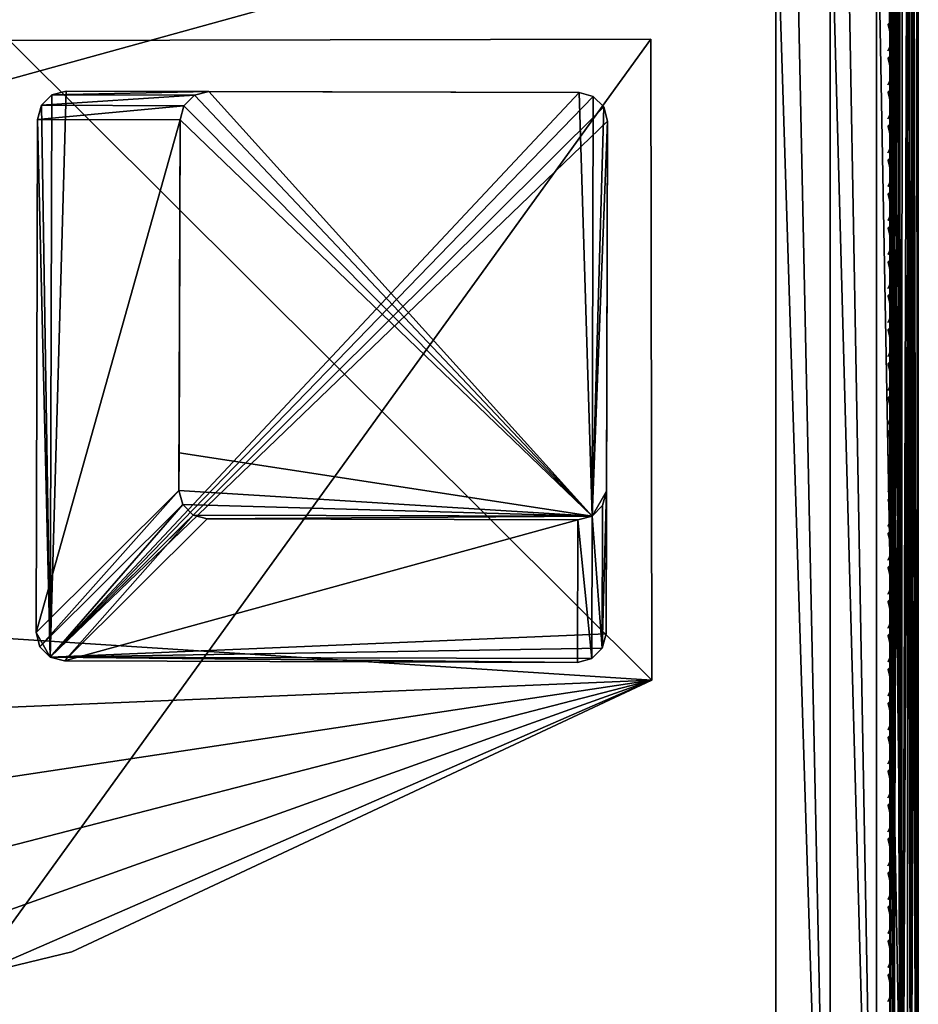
# Model space of a CAD drawing. Header units: inches. Extents: x 0 to 23, y -70 to 0.
# Tile 91 of 107: x 19.8 to 23, y -7.8 to -4.3. Entities that reach past the tile are written whole.
import ezdxf

# ---------------------------------------------------------------- set-up
doc = ezdxf.new("R2010")
doc.units = ezdxf.units.IN
doc.header["$MEASUREMENT"] = 0
for name, color, linetype in [('A-FURN-3-ST-BK', 151, 'Continuous'), ('A-FURN-3-ST-LG', 252, 'Continuous'), ('A-FURN-3-ST-LGHW', 32, 'Continuous'), ('A-FURN-3-ST-SEAM', 250, 'Continuous'), ('A-FURN-3-STITCH', 15, 'Continuous')]:
    doc.layers.add(name, color=color, linetype=linetype)

msp = doc.modelspace()

# ---------------------------------------------------------------- meshes
at = {"layer": 'A-FURN-3-ST-BK'}
mesh = msp.add_polyface(dxfattribs=at)
corners = [(0.5, -0.5, 4.9526), (22.5, -9.5, 4.9526), (0.5, -9.5, 4.9526), (0.3087, -0.5, 4.9906), (0.3087, -9.5, 4.9906), (0.1464, -0.5, 5.099), (0.5, -9.8493, 18.0409), (0.3087, -9.8144, 18.0256), (0.5, -9.9325, 17.7943), (0.3087, -9.9246, 17.66), (0.5, -9.9831, 17.5389), (0.3087, -9.9619, 17.2792), (0.5, -10, 17.2792), (0.1464, -9.7145, 17.9835), (0.1464, -9.8183, 17.639), (0.5, -3.3061, 32.8452), (0.3087, -3.289, 32.8112), (0.5, -3.5007, 32.7164), (0.3087, -3.4761, 32.6873), (0.5, -3.6601, 32.5461), (0.3087, -3.6295, 32.5235), (0.5, -3.7757, 32.3434), (0.3087, -3.7407, 32.3285), (0.1464, -3.5423, 32.4592), (0.1464, -3.4062, 32.6045), (0.1464, -3.6409, 32.2862), (0.1464, -9.8536, 5.4526), (0.3087, -9.9619, 5.4526), (0.5, -10, 5.4526), (0.1857, -9.8874, 5.4185), (0.1509, -9.807, 5.2684), (0.3131, -9.883, 5.1911), (0.3475, -9.9626, 5.3396), (0.5, -9.9619, 5.2612), (0.5, -9.8536, 5.099), (0.3131, -9.7615, 5.0695), (0.5, -9.6913, 4.9906), (0.3475, -9.613, 4.99), (0.1857, -9.5341, 5.0652), (0.1509, -9.6841, 5.1456), (22.5, -3.7757, 32.3434), (22.5, -3.6601, 32.5461), (22.5, -3.5007, 32.7164), (22.5, -9.6913, 4.9906), (22.5, -9.8536, 5.099), (22.5, -9.9619, 5.2612), (22.5, -10, 17.2792), (22.5, -9.9325, 17.7943)]
mesh.append_faces([[corners[k] for k in face] for face in [(0, 1, 2), (0, 2, 3), (3, 2, 4), (3, 4, 5), (6, 7, 8), (8, 7, 9), (8, 9, 10), (10, 9, 11), (10, 11, 12), (7, 13, 9), (9, 14, 11), (15, 16, 17), (17, 16, 18), (17, 18, 19), (19, 18, 20), (19, 20, 21), (21, 20, 22), (22, 20, 23), (23, 20, 18, 24), (25, 7, 22), (22, 7, 6), (22, 6, 21), (11, 26, 27), (11, 27, 12), (12, 27, 28), (29, 30, 31, 32), (32, 31, 33), (33, 31, 34), (34, 31, 35), (34, 35, 36), (36, 35, 37), (36, 37, 2), (2, 37, 4), (4, 37, 38), (33, 28, 32), (32, 28, 27), (32, 27, 29), (31, 30, 39, 35), (35, 39, 38, 37), (21, 40, 19), (19, 41, 17), (17, 42, 15), (6, 40, 21), (2, 1, 36), (36, 43, 34), (34, 44, 33), (33, 45, 28), (28, 46, 12), (12, 46, 10), (47, 6, 8), (47, 8, 10)]])
mesh = msp.add_polyface(dxfattribs=at)
corners = [(22.5, -3.7757, 32.3434), (22.6913, -3.7407, 32.3285), (22.5, -3.6601, 32.5461), (22.6913, -3.6295, 32.5235), (22.5, -3.5007, 32.7164), (22.6913, -3.4761, 32.6873), (22.5, -3.3061, 32.8452), (22.6913, -3.289, 32.8112), (22.8536, -3.6409, 32.2862), (22.5, -9.8493, 18.0409), (22.6913, -9.814, 18.0266), (22.8536, -9.714, 17.9849), (22.6913, -9.9246, 17.6601), (22.5, -9.9325, 17.7943), (22.5, -9.9831, 17.5389), (22.6913, -9.9619, 17.2792), (22.8536, -9.8536, 17.2792), (22.5, -10, 17.2792), (22.5, -10, 5.4526), (22.6913, -9.9619, 5.4526), (22.6913, -0.5, 4.9906), (22.8536, -9.5, 5.099), (22.6913, -9.5, 4.9906), (22.5, -0.5, 4.9526), (22.5, -9.5, 4.9526), (22.5, -9.6913, 4.9906), (22.6525, -9.613, 4.99), (22.8143, -9.5341, 5.0652), (22.8143, -9.8874, 5.4185), (22.6525, -9.9626, 5.3396), (22.5, -9.9619, 5.2612), (22.6869, -9.883, 5.1911), (22.5, -9.8536, 5.099), (22.6869, -9.7615, 5.0695), (22.8491, -9.6841, 5.1456), (22.8491, -9.807, 5.2684), (0.5, -0.5, 4.9526), (0.5, -3.6601, 32.5461), (0.5, -3.5007, 32.7164), (0.5, -3.3061, 32.8452), (0.5, -9.8493, 18.0409), (0.5, -9.6913, 4.9906), (0.5, -9.8536, 5.099), (0.5, -9.9619, 5.2612), (0.5, -10, 5.4526), (0.5, -9.9831, 17.5389)]
mesh.append_faces([[corners[k] for k in face] for face in [(0, 1, 2), (2, 1, 3), (2, 3, 4), (4, 3, 5), (4, 5, 6), (6, 5, 7), (1, 8, 3), (9, 10, 0), (0, 10, 1), (1, 10, 11), (12, 11, 10), (12, 10, 13), (13, 10, 9), (13, 14, 12), (12, 14, 15), (12, 15, 16), (14, 17, 15), (17, 18, 15), (15, 18, 19), (15, 19, 16), (20, 21, 22), (20, 22, 23), (23, 22, 24), (25, 24, 26), (26, 24, 22), (26, 22, 27), (28, 19, 29), (29, 19, 18), (29, 18, 30), (29, 30, 31), (31, 30, 32), (31, 32, 33), (33, 32, 25), (33, 25, 26), (33, 26, 27, 34), (33, 34, 35, 31), (31, 35, 28, 29), (23, 24, 36), (37, 0, 2), (38, 2, 4), (39, 4, 6), (9, 0, 40), (41, 24, 25), (42, 25, 32), (43, 32, 30), (44, 30, 18), (18, 17, 44), (45, 17, 14), (45, 14, 13), (9, 40, 13)]])
mesh = msp.add_polyface(dxfattribs=at)
corners = [(22.8536, -3.4062, 32.6045), (22.8536, -3.2401, 32.7145), (22.6913, -3.289, 32.8112), (22.6913, -3.4761, 32.6873), (22.6913, -3.6295, 32.5235), (22.8536, -3.6409, 32.2862), (22.8536, -3.5423, 32.4592), (22.9619, -3.4916, 32.2228), (22.9619, -3.4117, 32.3629), (22.9619, -3.3015, 32.4806), (23, -3.3155, 32.148), (23, -3.2067, 32.3082), (22.6913, -3.7407, 32.3285), (22.8536, -9.714, 17.9849), (22.9619, -9.5644, 17.9221), (23, -9.388, 17.8479), (23, -9.4499, 17.6637), (22.9619, -9.6592, 17.6076), (23, -9.4874, 17.4731), (22.9619, -9.6913, 17.2792), (23, -9.5, 17.2792), (22.8536, -9.8183, 17.6391), (22.6913, -9.9246, 17.6601), (22.8536, -9.8536, 17.2792), (22.6913, -9.9619, 5.4526), (22.8536, -9.8536, 5.4526), (22.9619, -9.6913, 5.4526), (23, -9.5, 5.4526), (23, -0.5, 5.4526), (22.9619, -0.5, 5.2612), (22.9619, -9.5, 5.2612), (22.8536, -0.5, 5.099), (22.8536, -9.5, 5.099), (22.6913, -0.5, 4.9906), (22.8143, -9.5341, 5.0652), (22.6913, -9.5, 4.9906), (22.8491, -9.6841, 5.1456), (22.9581, -9.5788, 5.2684), (22.9581, -9.6842, 5.3738), (22.8491, -9.807, 5.2684), (22.8143, -9.8874, 5.4185)]
mesh.append_faces([[corners[k] for k in face] for face in [(0, 1, 2, 3), (4, 5, 6), (4, 6, 0, 3), (5, 7, 6), (6, 7, 8), (6, 8, 9, 0), (7, 10, 8), (8, 10, 11), (12, 13, 5), (5, 13, 14), (5, 14, 7), (7, 14, 15), (7, 15, 10), (15, 14, 16), (16, 14, 17), (16, 17, 18), (18, 17, 19), (18, 19, 20), (17, 14, 21), (21, 14, 13), (21, 13, 22), (22, 23, 21), (21, 23, 19), (21, 19, 17), (23, 24, 25), (23, 25, 19), (19, 25, 26), (19, 26, 20), (20, 26, 27), (28, 27, 29), (29, 27, 30), (29, 30, 31), (31, 30, 32), (31, 32, 33), (34, 35, 32), (34, 32, 36), (36, 32, 37), (36, 37, 38, 39), (39, 38, 25), (25, 38, 26), (26, 38, 27), (27, 38, 37), (27, 37, 30), (30, 37, 32), (39, 25, 40), (40, 25, 24), (10, 15, 28), (28, 15, 27), (27, 15, 20), (20, 15, 16), (20, 16, 18)]])
at = {"layer": 'A-FURN-3-ST-LG'}
mesh = msp.add_polyface(dxfattribs=at)
corners = [(19.9559, -6.5452, 4.7028), (21.805, -6.5636, 4.7028), (20.0057, -6.5586, 4.7028), (21.855, -6.5503, 4.7028), (21.8917, -6.5136, 4.7028), (21.9052, -6.4634, 4.7028), (21.9102, -4.6652, 4.7028), (21.897, -4.6152, 4.7028), (21.8605, -4.5785, 4.7028), (21.8106, -4.565, 4.7028), (20.0123, -4.56, 4.7028), (19.962, -4.5732, 4.7028), (19.9252, -4.6097, 4.7028), (19.9116, -4.6596, 4.7028), (19.9066, -6.459, 4.7028), (19.9197, -6.5088, 4.7028), (21.8605, -4.5785, 0), (21.8106, -4.565, 0), (21.897, -4.6152, 0), (21.9102, -4.6652, 0), (20.512, -4.5614, 0), (20.4617, -4.5746, 0), (20.4248, -4.6111, 0), (20.4112, -4.661, 0), (21.8064, -6.0639, 0), (21.8564, -6.0506, 0), (21.8931, -6.0139, 0), (21.9066, -5.9637, 0), (20.5067, -6.0603, 0), (20.457, -6.0469, 0), (20.4208, -6.0105, 0), (20.4076, -5.9607, 0), (20.408, -5.8282, 0)]
mesh.append_faces([[corners[k] for k in face] for face in [(17, 9, 16), (9, 8, 16), (19, 18, 6), (18, 7, 6), (9, 17, 10), (17, 20, 10), (10, 20, 11), (20, 21, 11), (11, 21, 12), (21, 22, 12), (12, 22, 13), (22, 23, 13), (1, 24, 3), (24, 25, 3), (3, 25, 4), (25, 26, 4), (5, 4, 27), (4, 26, 27), (27, 19, 5), (19, 6, 5), (28, 24, 2), (24, 1, 2), (28, 2, 29), (2, 0, 29), (29, 0, 30), (0, 15, 30), (30, 15, 31), (15, 14, 31), (31, 14, 23), (14, 13, 23)]])
mesh.append_faces([[corners[k] for k in face] for face in [(31, 32, 25)]], dxfattribs={"vtx0": -1, "vtx1": -1})
mesh.append_faces([[corners[k] for k in face] for face in [(32, 31, 23), (32, 23, 25)]], dxfattribs={"vtx0": -1, "vtx2": -1})
mesh.append_faces([[corners[k] for k in face] for face in [(2, 1, 0), (16, 8, 18), (24, 28, 25), (23, 22, 25)]], dxfattribs={"vtx1": -1})
mesh.append_faces([[corners[k] for k in face] for face in [(1, 3, 0), (3, 4, 0), (4, 5, 0), (5, 6, 0), (6, 7, 0), (7, 8, 0), (8, 9, 0), (9, 10, 0), (10, 11, 0), (11, 12, 0), (12, 13, 0), (13, 14, 0), (28, 29, 25), (29, 30, 25), (22, 21, 25), (21, 20, 25), (20, 17, 25), (17, 16, 25), (16, 18, 25), (18, 19, 25), (19, 27, 25)]], dxfattribs={"vtx1": -1, "vtx2": -1})
mesh.append_faces([[corners[k] for k in face] for face in [(14, 15, 0), (8, 7, 18), (30, 31, 25), (27, 26, 25)]], dxfattribs={"vtx2": -1})
at = {"layer": 'A-FURN-3-ST-LGHW'}
mesh = msp.add_polyface(dxfattribs=at)
corners = [(22.0658, -6.6266, 4.9526), (19.6878, -7.6615, 4.9526), (20.0317, -7.5794, 4.9526), (19.3394, -7.6007, 4.9526), (19.0436, -7.4069, 4.9526), (18.8488, -7.1118, 4.9526), (18.7868, -6.7636, 4.9526), (18.8677, -6.4193, 4.9526), (19.8135, -4.382, 4.9526), (22.062, -4.3781, 4.9526), (20.0317, -7.5794, 4.7028), (19.6878, -7.6615, 4.7028), (19.3394, -7.6007, 4.7028), (19.0436, -7.4069, 4.7028), (18.8488, -7.1118, 4.7028), (18.7868, -6.7636, 4.7028), (18.8677, -6.4193, 4.7028), (22.0658, -6.6266, 4.7028), (22.062, -4.3781, 4.7028), (19.8135, -4.382, 4.7028)]
mesh.append_faces([[corners[k] for k in face] for face in [(1, 10, 2), (1, 11, 10), (3, 11, 1), (3, 12, 11), (4, 12, 3), (4, 13, 12), (5, 13, 4), (5, 14, 13), (6, 14, 5), (6, 15, 14), (16, 6, 7), (16, 15, 6), (19, 7, 8), (19, 16, 7), (0, 10, 17), (0, 2, 10)]])
mesh.append_faces([[corners[k] for k in face] for face in [(0, 1, 2), (11, 17, 10), (18, 8, 9), (17, 9, 0)]], dxfattribs={"vtx0": -1})
mesh.append_faces([[corners[k] for k in face] for face in [(0, 3, 1), (0, 4, 3), (0, 5, 4), (0, 6, 5), (0, 7, 6), (0, 8, 7), (11, 18, 17), (11, 19, 18), (11, 16, 19), (11, 15, 16), (11, 14, 15), (11, 13, 14)]], dxfattribs={"vtx0": -1, "vtx2": -1})
mesh.append_faces([[corners[k] for k in face] for face in [(0, 9, 8), (11, 12, 13), (18, 19, 8), (17, 18, 9)]], dxfattribs={"vtx2": -1})
at = {"layer": 'A-FURN-3-ST-SEAM'}
mesh = msp.add_polyface(dxfattribs=at)
corners = [(22.9128, -3.4862, 32.2205), (22.9266, -3.4759, 32.2161), (22.9117, -9.5597, 17.9189), (22.9413, -9.544, 17.9122), (22.9433, -3.4705, 32.2138), (22.961, -3.4715, 32.2142), (22.9772, -3.4782, 32.2171), (22.975, -9.5495, 17.9145), (22.997, -9.5736, 17.9248), (22.9981, -3.504, 32.228), (22.9997, -3.5203, 32.2349), (22.9949, -3.5361, 32.2417), (22.997, -9.6051, 17.9381), (22.9845, -3.5494, 32.2473), (22.975, -9.6292, 17.9484), (22.9696, -3.5583, 32.2511), (22.9413, -9.6346, 17.9507), (22.9345, -3.5595, 32.2516), (22.9188, -3.552, 32.2484), (22.9345, -3.4464, 32.4381), (22.9188, -3.4401, 32.433), (22.9071, -3.4297, 32.4244), (22.9071, -3.5396, 32.2432), (22.9117, -9.6189, 17.944), (22.9, -9.5893, 17.9315), (22.9, -3.5161, 32.2332), (22.9035, -3.5001, 32.2264), (22.9696, -3.4454, 32.4373), (22.9845, -3.4379, 32.4312), (22.975, -9.5495, 17.9145), (22.9266, -9.6406, 17.6112), (22.9413, -9.544, 17.9122), (22.9117, -9.5597, 17.9188), (22.9117, -9.6189, 17.944), (22.9413, -9.6346, 17.9506)]
mesh.append_faces([[corners[k] for k in face] for face in [(0, 1, 2), (2, 1, 3), (3, 1, 4), (3, 4, 5), (5, 6, 7), (7, 6, 8), (8, 6, 9), (8, 9, 10), (10, 11, 12), (12, 11, 13), (12, 13, 14), (14, 13, 15), (14, 15, 16), (16, 15, 17), (16, 17, 18), (18, 17, 19, 20), (20, 21, 22, 18), (18, 22, 23), (23, 22, 24), (24, 22, 25), (23, 16, 18), (12, 8, 10), (7, 3, 5), (0, 2, 26), (26, 2, 24), (26, 24, 25), (27, 19, 17, 15), (28, 27, 15, 13), (29, 30, 31)]])
mesh.append_faces([[corners[k] for k in face] for face in [(32, 33, 31), (31, 34, 29)]], dxfattribs={"vtx0": -1, "vtx1": -1})
mesh.append_faces([[corners[k] for k in face] for face in [(23, 2, 3), (16, 3, 7)]], dxfattribs={"vtx0": -1, "vtx2": -1})
at = {"layer": 'A-FURN-3-STITCH'}
mesh = msp.add_polymesh((7, 4), dxfattribs=at)
for k, corner in enumerate([(22.8998, -4.3195, 30.5501), (22.898, -4.3212, 30.5508), (22.8945, -4.3248, 30.5524), (22.8928, -4.3265, 30.5531), (22.9054, -4.3393, 30.5169), (22.907, -4.3439, 30.5189), (22.9035, -4.3474, 30.5204), (22.8984, -4.3464, 30.52), (22.9088, -4.3576, 30.4825), (22.9104, -4.3621, 30.4844), (22.9069, -4.3657, 30.486), (22.9018, -4.3647, 30.4855), (22.9099, -4.374, 30.447), (22.9115, -4.3785, 30.449), (22.908, -4.3821, 30.4505), (22.9029, -4.3811, 30.4501), (22.9088, -4.3885, 30.4107), (22.9104, -4.3931, 30.4127), (22.9069, -4.3966, 30.4142), (22.9018, -4.3956, 30.4138), (22.9053, -4.4011, 30.3739), (22.9069, -4.4057, 30.3758), (22.9035, -4.4092, 30.3773), (22.8984, -4.4082, 30.3769), (22.8997, -4.4116, 30.3366), (22.898, -4.4134, 30.3374), (22.8945, -4.417, 30.3389), (22.8927, -4.4187, 30.3397)]):
    mesh.set_mesh_vertex(divmod(k, 4), corner)
mesh = msp.add_polymesh((7, 4), dxfattribs=at)
for k, corner in enumerate([(22.8998, -4.4385, 30.2696), (22.898, -4.4403, 30.2704), (22.8945, -4.4438, 30.2719), (22.8928, -4.4456, 30.2727), (22.9054, -4.4584, 30.2365), (22.907, -4.463, 30.2384), (22.9035, -4.4665, 30.24), (22.8984, -4.4655, 30.2395), (22.9088, -4.4766, 30.202), (22.9104, -4.4812, 30.204), (22.9069, -4.4847, 30.2055), (22.9018, -4.4837, 30.2051), (22.9099, -4.4931, 30.1666), (22.9115, -4.4976, 30.1685), (22.908, -4.5012, 30.1701), (22.9029, -4.5002, 30.1696), (22.9088, -4.5076, 30.1303), (22.9104, -4.5122, 30.1322), (22.9069, -4.5157, 30.1338), (22.9018, -4.5147, 30.1334), (22.9053, -4.5202, 30.0934), (22.9069, -4.5247, 30.0954), (22.9035, -4.5283, 30.0969), (22.8984, -4.5273, 30.0965), (22.8997, -4.5307, 30.0562), (22.898, -4.5325, 30.057), (22.8945, -4.5361, 30.0585), (22.8927, -4.5378, 30.0593)]):
    mesh.set_mesh_vertex(divmod(k, 4), corner)
mesh = msp.add_polymesh((7, 4), dxfattribs=at)
for k, corner in enumerate([(22.8998, -4.5576, 29.9892), (22.898, -4.5594, 29.99), (22.8945, -4.5629, 29.9915), (22.8928, -4.5647, 29.9923), (22.9054, -4.5775, 29.956), (22.907, -4.5821, 29.958), (22.9035, -4.5856, 29.9595), (22.8984, -4.5846, 29.9591), (22.9088, -4.5957, 29.9216), (22.9104, -4.6003, 29.9236), (22.9069, -4.6038, 29.9251), (22.9018, -4.6028, 29.9247), (22.9099, -4.6122, 29.8861), (22.9115, -4.6167, 29.8881), (22.908, -4.6203, 29.8896), (22.9029, -4.6193, 29.8892), (22.9088, -4.6267, 29.8498), (22.9104, -4.6313, 29.8518), (22.9069, -4.6348, 29.8533), (22.9018, -4.6338, 29.8529), (22.9053, -4.6393, 29.813), (22.9069, -4.6438, 29.8149), (22.9035, -4.6474, 29.8165), (22.8984, -4.6464, 29.816), (22.8997, -4.6498, 29.7757), (22.898, -4.6516, 29.7765), (22.8945, -4.6551, 29.7781), (22.8927, -4.6569, 29.7788)]):
    mesh.set_mesh_vertex(divmod(k, 4), corner)
mesh = msp.add_polymesh((7, 4), dxfattribs=at)
for k, corner in enumerate([(22.8998, -4.6767, 29.7088), (22.898, -4.6785, 29.7095), (22.8945, -4.682, 29.7111), (22.8928, -4.6838, 29.7118), (22.9054, -4.6966, 29.6756), (22.907, -4.7012, 29.6775), (22.9035, -4.7047, 29.6791), (22.8984, -4.7037, 29.6787), (22.9088, -4.7148, 29.6412), (22.9104, -4.7194, 29.6431), (22.9069, -4.7229, 29.6447), (22.9018, -4.7219, 29.6442), (22.9099, -4.7313, 29.6057), (22.9115, -4.7358, 29.6077), (22.908, -4.7394, 29.6092), (22.9029, -4.7384, 29.6088), (22.9088, -4.7458, 29.5694), (22.9104, -4.7503, 29.5714), (22.9069, -4.7539, 29.5729), (22.9018, -4.7529, 29.5725), (22.9053, -4.7584, 29.5325), (22.9069, -4.7629, 29.5345), (22.9035, -4.7665, 29.536), (22.8984, -4.7655, 29.5356), (22.8997, -4.7689, 29.4953), (22.898, -4.7707, 29.4961), (22.8945, -4.7742, 29.4976), (22.8927, -4.776, 29.4984)]):
    mesh.set_mesh_vertex(divmod(k, 4), corner)
mesh = msp.add_polymesh((7, 4), dxfattribs=at)
for k, corner in enumerate([(22.8998, -4.7958, 29.4283), (22.898, -4.7976, 29.4291), (22.8945, -4.8011, 29.4306), (22.8928, -4.8029, 29.4314), (22.9054, -4.8157, 29.3951), (22.907, -4.8202, 29.3971), (22.9035, -4.8238, 29.3986), (22.8984, -4.8228, 29.3982), (22.9088, -4.8339, 29.3607), (22.9104, -4.8385, 29.3627), (22.9069, -4.842, 29.3642), (22.9018, -4.841, 29.3638), (22.9099, -4.8503, 29.3253), (22.9115, -4.8549, 29.3272), (22.908, -4.8584, 29.3288), (22.9029, -4.8574, 29.3283), (22.9088, -4.8649, 29.289), (22.9104, -4.8694, 29.2909), (22.9069, -4.873, 29.2925), (22.9018, -4.872, 29.292), (22.9053, -4.8775, 29.2521), (22.9069, -4.882, 29.2541), (22.9035, -4.8855, 29.2556), (22.8984, -4.8845, 29.2552), (22.8997, -4.888, 29.2149), (22.898, -4.8898, 29.2157), (22.8945, -4.8933, 29.2172), (22.8927, -4.8951, 29.2179)]):
    mesh.set_mesh_vertex(divmod(k, 4), corner)
mesh = msp.add_polymesh((7, 4), dxfattribs=at)
for k, corner in enumerate([(22.8998, -4.9149, 29.1479), (22.898, -4.9166, 29.1487), (22.8945, -4.9202, 29.1502), (22.8928, -4.922, 29.151), (22.9054, -4.9348, 29.1147), (22.907, -4.9393, 29.1167), (22.9035, -4.9429, 29.1182), (22.8984, -4.9419, 29.1178), (22.9088, -4.953, 29.0803), (22.9104, -4.9575, 29.0822), (22.9069, -4.9611, 29.0838), (22.9018, -4.9601, 29.0833), (22.9099, -4.9694, 29.0448), (22.9115, -4.974, 29.0468), (22.908, -4.9775, 29.0483), (22.9029, -4.9765, 29.0479), (22.9088, -4.984, 29.0085), (22.9104, -4.9885, 29.0105), (22.9069, -4.9921, 29.012), (22.9018, -4.9911, 29.0116), (22.9053, -4.9965, 28.9717), (22.9069, -5.0011, 28.9736), (22.9035, -5.0046, 28.9752), (22.8984, -5.0036, 28.9747), (22.8997, -5.007, 28.9344), (22.898, -5.0089, 28.9352), (22.8945, -5.0124, 28.9368), (22.8927, -5.0141, 28.9375)]):
    mesh.set_mesh_vertex(divmod(k, 4), corner)
mesh = msp.add_polymesh((7, 4), dxfattribs=at)
for k, corner in enumerate([(22.8998, -5.034, 28.8675), (22.898, -5.0357, 28.8682), (22.8945, -5.0393, 28.8698), (22.8928, -5.0411, 28.8705), (22.9054, -5.0539, 28.8343), (22.907, -5.0584, 28.8362), (22.9035, -5.062, 28.8378), (22.8984, -5.061, 28.8373), (22.9088, -5.0721, 28.7998), (22.9104, -5.0766, 28.8018), (22.9069, -5.0802, 28.8033), (22.9018, -5.0792, 28.8029), (22.9099, -5.0885, 28.7644), (22.9115, -5.0931, 28.7663), (22.908, -5.0966, 28.7679), (22.9029, -5.0956, 28.7674), (22.9088, -5.1031, 28.7281), (22.9104, -5.1076, 28.7301), (22.9069, -5.1112, 28.7316), (22.9018, -5.1102, 28.7312), (22.9053, -5.1156, 28.6912), (22.9069, -5.1202, 28.6932), (22.9035, -5.1237, 28.6947), (22.8984, -5.1227, 28.6943), (22.8997, -5.1261, 28.654), (22.898, -5.1279, 28.6548), (22.8945, -5.1315, 28.6563), (22.8927, -5.1332, 28.6571)]):
    mesh.set_mesh_vertex(divmod(k, 4), corner)
mesh = msp.add_polymesh((7, 4), dxfattribs=at)
for k, corner in enumerate([(22.8998, -5.1531, 28.587), (22.898, -5.1548, 28.5878), (22.8945, -5.1584, 28.5893), (22.8928, -5.1602, 28.5901), (22.9054, -5.173, 28.5538), (22.907, -5.1775, 28.5558), (22.9035, -5.181, 28.5573), (22.8984, -5.18, 28.5569), (22.9088, -5.1912, 28.5194), (22.9104, -5.1957, 28.5214), (22.9069, -5.1993, 28.5229), (22.9018, -5.1983, 28.5225), (22.9099, -5.2076, 28.4839), (22.9115, -5.2121, 28.4859), (22.908, -5.2157, 28.4874), (22.9029, -5.2147, 28.487), (22.9088, -5.2221, 28.4477), (22.9104, -5.2267, 28.4496), (22.9069, -5.2302, 28.4512), (22.9018, -5.2292, 28.4507), (22.9053, -5.2347, 28.4108), (22.9069, -5.2393, 28.4128), (22.9035, -5.2428, 28.4143), (22.8984, -5.2418, 28.4139), (22.8997, -5.2452, 28.3736), (22.898, -5.247, 28.3743), (22.8945, -5.2506, 28.3759), (22.8927, -5.2523, 28.3766)]):
    mesh.set_mesh_vertex(divmod(k, 4), corner)
mesh = msp.add_polymesh((7, 4), dxfattribs=at)
for k, corner in enumerate([(22.8998, -5.2721, 28.3066), (22.898, -5.2739, 28.3073), (22.8945, -5.2774, 28.3089), (22.8928, -5.2792, 28.3097), (22.9054, -5.292, 28.2734), (22.907, -5.2966, 28.2754), (22.9035, -5.3001, 28.2769), (22.8984, -5.2991, 28.2765), (22.9088, -5.3103, 28.239), (22.9104, -5.3148, 28.2409), (22.9069, -5.3184, 28.2425), (22.9018, -5.3174, 28.242), (22.9099, -5.3267, 28.2035), (22.9115, -5.3312, 28.2055), (22.908, -5.3348, 28.207), (22.9029, -5.3338, 28.2066), (22.9088, -5.3412, 28.1672), (22.9104, -5.3458, 28.1692), (22.9069, -5.3493, 28.1707), (22.9018, -5.3483, 28.1703), (22.9053, -5.3538, 28.1304), (22.9069, -5.3583, 28.1323), (22.9035, -5.3619, 28.1339), (22.8984, -5.3609, 28.1334), (22.8997, -5.3643, 28.0931), (22.898, -5.3661, 28.0939), (22.8945, -5.3697, 28.0954), (22.8927, -5.3714, 28.0962)]):
    mesh.set_mesh_vertex(divmod(k, 4), corner)
mesh = msp.add_polymesh((7, 4), dxfattribs=at)
for k, corner in enumerate([(22.8998, -5.3912, 28.0262), (22.898, -5.393, 28.0269), (22.8945, -5.3965, 28.0284), (22.8928, -5.3983, 28.0292), (22.9054, -5.4111, 27.993), (22.907, -5.4157, 27.9949), (22.9035, -5.4192, 27.9965), (22.8984, -5.4182, 27.996), (22.9088, -5.4293, 27.9585), (22.9104, -5.4339, 27.9605), (22.9069, -5.4374, 27.962), (22.9018, -5.4364, 27.9616), (22.9099, -5.4458, 27.9231), (22.9115, -5.4503, 27.925), (22.908, -5.4539, 27.9266), (22.9029, -5.4529, 27.9261), (22.9088, -5.4603, 27.8868), (22.9104, -5.4649, 27.8888), (22.9069, -5.4684, 27.8903), (22.9018, -5.4674, 27.8899), (22.9053, -5.4729, 27.8499), (22.9069, -5.4774, 27.8519), (22.9035, -5.481, 27.8534), (22.8984, -5.48, 27.853), (22.8997, -5.4834, 27.8127), (22.898, -5.4852, 27.8135), (22.8945, -5.4887, 27.815), (22.8927, -5.4905, 27.8158)]):
    mesh.set_mesh_vertex(divmod(k, 4), corner)
mesh = msp.add_polymesh((7, 4), dxfattribs=at)
for k, corner in enumerate([(22.8998, -5.5103, 27.7457), (22.898, -5.5121, 27.7465), (22.8945, -5.5156, 27.748), (22.8928, -5.5174, 27.7488), (22.9054, -5.5302, 27.7125), (22.907, -5.5348, 27.7145), (22.9035, -5.5383, 27.716), (22.8984, -5.5373, 27.7156), (22.9088, -5.5484, 27.6781), (22.9104, -5.553, 27.6801), (22.9069, -5.5565, 27.6816), (22.9018, -5.5555, 27.6812), (22.9099, -5.5649, 27.6426), (22.9115, -5.5694, 27.6446), (22.908, -5.573, 27.6461), (22.9029, -5.572, 27.6457), (22.9088, -5.5794, 27.6064), (22.9104, -5.584, 27.6083), (22.9069, -5.5875, 27.6099), (22.9018, -5.5865, 27.6094), (22.9053, -5.592, 27.5695), (22.9069, -5.5965, 27.5715), (22.9035, -5.6001, 27.573), (22.8984, -5.5991, 27.5726), (22.8997, -5.6025, 27.5323), (22.898, -5.6043, 27.533), (22.8945, -5.6078, 27.5346), (22.8927, -5.6096, 27.5353)]):
    mesh.set_mesh_vertex(divmod(k, 4), corner)
mesh = msp.add_polymesh((7, 4), dxfattribs=at)
for k, corner in enumerate([(22.8998, -5.6294, 27.4653), (22.898, -5.6312, 27.466), (22.8945, -5.6347, 27.4676), (22.8928, -5.6365, 27.4683), (22.9054, -5.6493, 27.4321), (22.907, -5.6538, 27.4341), (22.9035, -5.6574, 27.4356), (22.8984, -5.6564, 27.4352), (22.9088, -5.6675, 27.3977), (22.9104, -5.6721, 27.3996), (22.9069, -5.6756, 27.4012), (22.9018, -5.6746, 27.4007), (22.9099, -5.6839, 27.3622), (22.9115, -5.6885, 27.3642), (22.908, -5.692, 27.3657), (22.9029, -5.691, 27.3653), (22.9088, -5.6985, 27.3259), (22.9104, -5.703, 27.3279), (22.9069, -5.7066, 27.3294), (22.9018, -5.7056, 27.329), (22.9053, -5.7111, 27.2891), (22.9069, -5.7156, 27.291), (22.9035, -5.7192, 27.2926), (22.8984, -5.7182, 27.2921), (22.8997, -5.7216, 27.2518), (22.898, -5.7234, 27.2526), (22.8945, -5.7269, 27.2541), (22.8927, -5.7287, 27.2549)]):
    mesh.set_mesh_vertex(divmod(k, 4), corner)
mesh = msp.add_polymesh((7, 4), dxfattribs=at)
for k, corner in enumerate([(22.8998, -5.7485, 27.1848), (22.898, -5.7502, 27.1856), (22.8945, -5.7538, 27.1871), (22.8928, -5.7556, 27.1879), (22.9054, -5.7684, 27.1517), (22.907, -5.7729, 27.1536), (22.9035, -5.7765, 27.1552), (22.8984, -5.7755, 27.1547), (22.9088, -5.7866, 27.1172), (22.9104, -5.7912, 27.1192), (22.9069, -5.7947, 27.1207), (22.9018, -5.7937, 27.1203), (22.9099, -5.803, 27.0818), (22.9115, -5.8076, 27.0837), (22.908, -5.8111, 27.0853), (22.9029, -5.8101, 27.0848), (22.9088, -5.8176, 27.0455), (22.9104, -5.8221, 27.0474), (22.9069, -5.8257, 27.049), (22.9018, -5.8247, 27.0486), (22.9053, -5.8301, 27.0086), (22.9069, -5.8347, 27.0106), (22.9035, -5.8382, 27.0121), (22.8984, -5.8372, 27.0117), (22.8997, -5.8407, 26.9714), (22.898, -5.8425, 26.9722), (22.8945, -5.846, 26.9737), (22.8927, -5.8477, 26.9745)]):
    mesh.set_mesh_vertex(divmod(k, 4), corner)
mesh = msp.add_polymesh((7, 4), dxfattribs=at)
for k, corner in enumerate([(22.8998, -5.8676, 26.9044), (22.898, -5.8693, 26.9052), (22.8945, -5.8729, 26.9067), (22.8928, -5.8747, 26.9075), (22.9054, -5.8875, 26.8712), (22.907, -5.892, 26.8732), (22.9035, -5.8956, 26.8747), (22.8984, -5.8946, 26.8743), (22.9088, -5.9057, 26.8368), (22.9104, -5.9102, 26.8388), (22.9069, -5.9138, 26.8403), (22.9018, -5.9128, 26.8399), (22.9099, -5.9221, 26.8013), (22.9115, -5.9267, 26.8033), (22.908, -5.9302, 26.8048), (22.9029, -5.9292, 26.8044), (22.9088, -5.9367, 26.765), (22.9104, -5.9412, 26.767), (22.9069, -5.9448, 26.7685), (22.9018, -5.9438, 26.7681), (22.9053, -5.9492, 26.7282), (22.9069, -5.9538, 26.7301), (22.9035, -5.9573, 26.7317), (22.8984, -5.9563, 26.7312), (22.8997, -5.9597, 26.6909), (22.898, -5.9615, 26.6917), (22.8945, -5.9651, 26.6933), (22.8927, -5.9668, 26.694)]):
    mesh.set_mesh_vertex(divmod(k, 4), corner)
mesh = msp.add_polymesh((7, 4), dxfattribs=at)
for k, corner in enumerate([(22.8998, -5.9867, 26.624), (22.898, -5.9884, 26.6247), (22.8945, -5.992, 26.6263), (22.8928, -5.9938, 26.627), (22.9054, -6.0066, 26.5908), (22.907, -6.0111, 26.5927), (22.9035, -6.0147, 26.5943), (22.8984, -6.0137, 26.5939), (22.9088, -6.0248, 26.5564), (22.9104, -6.0293, 26.5583), (22.9069, -6.0329, 26.5599), (22.9018, -6.0319, 26.5594), (22.9099, -6.0412, 26.5209), (22.9115, -6.0458, 26.5229), (22.908, -6.0493, 26.5244), (22.9029, -6.0483, 26.524), (22.9088, -6.0557, 26.4846), (22.9104, -6.0603, 26.4866), (22.9069, -6.0638, 26.4881), (22.9018, -6.0628, 26.4877), (22.9053, -6.0683, 26.4477), (22.9069, -6.0729, 26.4497), (22.9035, -6.0764, 26.4512), (22.8984, -6.0754, 26.4508), (22.8997, -6.0788, 26.4105), (22.898, -6.0806, 26.4113), (22.8945, -6.0842, 26.4128), (22.8927, -6.0859, 26.4136)]):
    mesh.set_mesh_vertex(divmod(k, 4), corner)
mesh = msp.add_polymesh((7, 4), dxfattribs=at)
for k, corner in enumerate([(22.8998, -6.1057, 26.3435), (22.898, -6.1075, 26.3443), (22.8945, -6.1111, 26.3458), (22.8928, -6.1128, 26.3466), (22.9054, -6.1256, 26.3103), (22.907, -6.1302, 26.3123), (22.9035, -6.1337, 26.3138), (22.8984, -6.1327, 26.3134), (22.9088, -6.1439, 26.2759), (22.9104, -6.1484, 26.2779), (22.9069, -6.152, 26.2794), (22.9018, -6.151, 26.279), (22.9099, -6.1603, 26.2405), (22.9115, -6.1648, 26.2424), (22.908, -6.1684, 26.244), (22.9029, -6.1674, 26.2435), (22.9088, -6.1748, 26.2042), (22.9104, -6.1794, 26.2061), (22.9069, -6.1829, 26.2077), (22.9018, -6.1819, 26.2072), (22.9053, -6.1874, 26.1673), (22.9069, -6.192, 26.1693), (22.9035, -6.1955, 26.1708), (22.8984, -6.1945, 26.1704), (22.8997, -6.1979, 26.1301), (22.898, -6.1997, 26.1309), (22.8945, -6.2033, 26.1324), (22.8927, -6.205, 26.1331)]):
    mesh.set_mesh_vertex(divmod(k, 4), corner)
mesh = msp.add_polymesh((7, 4), dxfattribs=at)
for k, corner in enumerate([(22.8998, -6.2248, 26.0631), (22.898, -6.2266, 26.0639), (22.8945, -6.2301, 26.0654), (22.8928, -6.2319, 26.0662), (22.9054, -6.2447, 26.0299), (22.907, -6.2493, 26.0319), (22.9035, -6.2528, 26.0334), (22.8984, -6.2518, 26.033), (22.9088, -6.2629, 25.9955), (22.9104, -6.2675, 25.9974), (22.9069, -6.271, 25.999), (22.9018, -6.27, 25.9985), (22.9099, -6.2794, 25.96), (22.9115, -6.2839, 25.962), (22.908, -6.2875, 25.9635), (22.9029, -6.2865, 25.9631), (22.9088, -6.2939, 25.9237), (22.9104, -6.2985, 25.9257), (22.9069, -6.302, 25.9272), (22.9018, -6.301, 25.9268), (22.9053, -6.3065, 25.8869), (22.9069, -6.311, 25.8888), (22.9035, -6.3146, 25.8904), (22.8984, -6.3136, 25.8899), (22.8997, -6.317, 25.8496), (22.898, -6.3188, 25.8504), (22.8945, -6.3224, 25.852), (22.8927, -6.3241, 25.8527)]):
    mesh.set_mesh_vertex(divmod(k, 4), corner)
mesh = msp.add_polymesh((7, 4), dxfattribs=at)
for k, corner in enumerate([(22.8998, -6.3439, 25.7827), (22.898, -6.3457, 25.7834), (22.8945, -6.3492, 25.785), (22.8928, -6.351, 25.7857), (22.9054, -6.3638, 25.7495), (22.907, -6.3684, 25.7514), (22.9035, -6.3719, 25.753), (22.8984, -6.3709, 25.7525), (22.9088, -6.382, 25.715), (22.9104, -6.3866, 25.717), (22.9069, -6.3901, 25.7185), (22.9018, -6.3891, 25.7181), (22.9099, -6.3985, 25.6796), (22.9115, -6.403, 25.6815), (22.908, -6.4066, 25.6831), (22.9029, -6.4056, 25.6826), (22.9088, -6.413, 25.6433), (22.9104, -6.4176, 25.6453), (22.9069, -6.4211, 25.6468), (22.9018, -6.4201, 25.6464), (22.9053, -6.4256, 25.6064), (22.9069, -6.4301, 25.6084), (22.9035, -6.4337, 25.6099), (22.8984, -6.4327, 25.6095), (22.8997, -6.4361, 25.5692), (22.898, -6.4379, 25.57), (22.8945, -6.4414, 25.5715), (22.8927, -6.4432, 25.5723)]):
    mesh.set_mesh_vertex(divmod(k, 4), corner)
mesh = msp.add_polymesh((7, 4), dxfattribs=at)
for k, corner in enumerate([(22.8998, -6.463, 25.5022), (22.898, -6.4648, 25.503), (22.8945, -6.4683, 25.5045), (22.8928, -6.4701, 25.5053), (22.9054, -6.4829, 25.469), (22.907, -6.4875, 25.471), (22.9035, -6.491, 25.4725), (22.8984, -6.49, 25.4721), (22.9088, -6.5011, 25.4346), (22.9104, -6.5057, 25.4366), (22.9069, -6.5092, 25.4381), (22.9018, -6.5082, 25.4377), (22.9099, -6.5176, 25.3991), (22.9115, -6.5221, 25.4011), (22.908, -6.5256, 25.4026), (22.9029, -6.5246, 25.4022), (22.9088, -6.5321, 25.3629), (22.9104, -6.5366, 25.3648), (22.9069, -6.5402, 25.3664), (22.9018, -6.5392, 25.3659), (22.9053, -6.5447, 25.326), (22.9069, -6.5492, 25.328), (22.9035, -6.5528, 25.3295), (22.8984, -6.5518, 25.3291), (22.8997, -6.5552, 25.2888), (22.898, -6.557, 25.2895), (22.8945, -6.5605, 25.2911), (22.8927, -6.5623, 25.2918)]):
    mesh.set_mesh_vertex(divmod(k, 4), corner)
mesh = msp.add_polymesh((7, 4), dxfattribs=at)
for k, corner in enumerate([(22.8998, -6.5821, 25.2218), (22.898, -6.5839, 25.2226), (22.8945, -6.5874, 25.2241), (22.8928, -6.5892, 25.2249), (22.9054, -6.602, 25.1886), (22.907, -6.6065, 25.1906), (22.9035, -6.6101, 25.1921), (22.8984, -6.6091, 25.1917), (22.9088, -6.6202, 25.1542), (22.9104, -6.6248, 25.1561), (22.9069, -6.6283, 25.1577), (22.9018, -6.6273, 25.1572), (22.9099, -6.6366, 25.1187), (22.9115, -6.6412, 25.1207), (22.908, -6.6447, 25.1222), (22.9029, -6.6437, 25.1218), (22.9088, -6.6512, 25.0824), (22.9104, -6.6557, 25.0844), (22.9069, -6.6593, 25.0859), (22.9018, -6.6583, 25.0855), (22.9053, -6.6637, 25.0456), (22.9069, -6.6683, 25.0475), (22.9035, -6.6718, 25.0491), (22.8984, -6.6708, 25.0486), (22.8997, -6.6743, 25.0083), (22.898, -6.6761, 25.0091), (22.8945, -6.6796, 25.0106), (22.8927, -6.6814, 25.0114)]):
    mesh.set_mesh_vertex(divmod(k, 4), corner)
mesh = msp.add_polymesh((7, 4), dxfattribs=at)
for k, corner in enumerate([(22.8998, -6.7012, 24.9414), (22.898, -6.7029, 24.9421), (22.8945, -6.7065, 24.9436), (22.8928, -6.7083, 24.9444), (22.9054, -6.7211, 24.9082), (22.907, -6.7256, 24.9101), (22.9035, -6.7292, 24.9117), (22.8984, -6.7282, 24.9112), (22.9088, -6.7393, 24.8737), (22.9104, -6.7438, 24.8757), (22.9069, -6.7474, 24.8772), (22.9018, -6.7464, 24.8768), (22.9099, -6.7557, 24.8383), (22.9115, -6.7603, 24.8402), (22.908, -6.7638, 24.8418), (22.9029, -6.7628, 24.8413), (22.9088, -6.7703, 24.802), (22.9104, -6.7748, 24.804), (22.9069, -6.7784, 24.8055), (22.9018, -6.7774, 24.8051), (22.9053, -6.7828, 24.7651), (22.9069, -6.7874, 24.7671), (22.9035, -6.7909, 24.7686), (22.8984, -6.7899, 24.7682), (22.8997, -6.7933, 24.7279), (22.898, -6.7952, 24.7287), (22.8945, -6.7987, 24.7302), (22.8927, -6.8004, 24.731)]):
    mesh.set_mesh_vertex(divmod(k, 4), corner)
mesh = msp.add_polymesh((7, 4), dxfattribs=at)
for k, corner in enumerate([(22.8998, -6.8203, 24.6609), (22.898, -6.822, 24.6617), (22.8945, -6.8256, 24.6632), (22.8928, -6.8274, 24.664), (22.9054, -6.8402, 24.6277), (22.907, -6.8447, 24.6297), (22.9035, -6.8483, 24.6312), (22.8984, -6.8473, 24.6308), (22.9088, -6.8584, 24.5933), (22.9104, -6.8629, 24.5953), (22.9069, -6.8665, 24.5968), (22.9018, -6.8655, 24.5964), (22.9099, -6.8748, 24.5578), (22.9115, -6.8794, 24.5598), (22.908, -6.8829, 24.5613), (22.9029, -6.8819, 24.5609), (22.9088, -6.8894, 24.5216), (22.9104, -6.8939, 24.5235), (22.9069, -6.8975, 24.5251), (22.9018, -6.8965, 24.5246), (22.9053, -6.9019, 24.4847), (22.9069, -6.9065, 24.4867), (22.9035, -6.91, 24.4882), (22.8984, -6.909, 24.4878), (22.8997, -6.9124, 24.4475), (22.898, -6.9142, 24.4482), (22.8945, -6.9178, 24.4498), (22.8927, -6.9195, 24.4505)]):
    mesh.set_mesh_vertex(divmod(k, 4), corner)
mesh = msp.add_polymesh((7, 4), dxfattribs=at)
for k, corner in enumerate([(22.8998, -6.9394, 24.3805), (22.898, -6.9411, 24.3812), (22.8945, -6.9447, 24.3828), (22.8928, -6.9465, 24.3835), (22.9054, -6.9592, 24.3473), (22.907, -6.9638, 24.3493), (22.9035, -6.9673, 24.3508), (22.8984, -6.9663, 24.3504), (22.9088, -6.9775, 24.3129), (22.9104, -6.982, 24.3148), (22.9069, -6.9856, 24.3164), (22.9018, -6.9846, 24.3159), (22.9099, -6.9939, 24.2774), (22.9115, -6.9984, 24.2794), (22.908, -7.002, 24.2809), (22.9029, -7.001, 24.2805), (22.9088, -7.0084, 24.2411), (22.9104, -7.013, 24.2431), (22.9069, -7.0165, 24.2446), (22.9018, -7.0155, 24.2442), (22.9053, -7.021, 24.2043), (22.9069, -7.0256, 24.2062), (22.9035, -7.0291, 24.2078), (22.8984, -7.0281, 24.2073), (22.8997, -7.0315, 24.167), (22.898, -7.0333, 24.1678), (22.8945, -7.0369, 24.1693), (22.8927, -7.0386, 24.1701)]):
    mesh.set_mesh_vertex(divmod(k, 4), corner)
mesh = msp.add_polymesh((7, 4), dxfattribs=at)
for k, corner in enumerate([(22.8998, -7.0584, 24.1), (22.898, -7.0602, 24.1008), (22.8945, -7.0637, 24.1023), (22.8928, -7.0655, 24.1031), (22.9054, -7.0783, 24.0669), (22.907, -7.0829, 24.0688), (22.9035, -7.0864, 24.0704), (22.8984, -7.0854, 24.0699), (22.9088, -7.0966, 24.0324), (22.9104, -7.1011, 24.0344), (22.9069, -7.1047, 24.0359), (22.9018, -7.1036, 24.0355), (22.9099, -7.113, 23.997), (22.9115, -7.1175, 23.9989), (22.908, -7.1211, 24.0005), (22.9029, -7.1201, 24), (22.9088, -7.1275, 23.9607), (22.9104, -7.1321, 23.9626), (22.9069, -7.1356, 23.9642), (22.9018, -7.1346, 23.9638), (22.9053, -7.1401, 23.9238), (22.9069, -7.1446, 23.9258), (22.9035, -7.1482, 23.9273), (22.8984, -7.1472, 23.9269), (22.8997, -7.1506, 23.8866), (22.898, -7.1524, 23.8874), (22.8945, -7.156, 23.8889), (22.8927, -7.1577, 23.8897)]):
    mesh.set_mesh_vertex(divmod(k, 4), corner)
mesh = msp.add_polymesh((7, 4), dxfattribs=at)
for k, corner in enumerate([(22.8998, -7.1775, 23.8196), (22.898, -7.1793, 23.8204), (22.8945, -7.1828, 23.8219), (22.8928, -7.1846, 23.8227), (22.9054, -7.1974, 23.7864), (22.907, -7.202, 23.7884), (22.9035, -7.2055, 23.7899), (22.8984, -7.2045, 23.7895), (22.9088, -7.2156, 23.752), (22.9104, -7.2202, 23.754), (22.9069, -7.2237, 23.7555), (22.9018, -7.2227, 23.7551), (22.9099, -7.2321, 23.7165), (22.9115, -7.2366, 23.7185), (22.908, -7.2402, 23.72), (22.9029, -7.2392, 23.7196), (22.9088, -7.2466, 23.6802), (22.9104, -7.2512, 23.6822), (22.9069, -7.2547, 23.6837), (22.9018, -7.2537, 23.6833), (22.9053, -7.2592, 23.6434), (22.9069, -7.2637, 23.6453), (22.9035, -7.2673, 23.6469), (22.8984, -7.2663, 23.6464), (22.8997, -7.2697, 23.6061), (22.898, -7.2715, 23.6069), (22.8945, -7.275, 23.6085), (22.8927, -7.2768, 23.6092)]):
    mesh.set_mesh_vertex(divmod(k, 4), corner)
mesh = msp.add_polymesh((7, 4), dxfattribs=at)
for k, corner in enumerate([(22.8998, -7.2966, 23.5392), (22.898, -7.2984, 23.5399), (22.8945, -7.3019, 23.5415), (22.8928, -7.3037, 23.5422), (22.9054, -7.3165, 23.506), (22.907, -7.3211, 23.5079), (22.9035, -7.3246, 23.5095), (22.8984, -7.3236, 23.5091), (22.9088, -7.3347, 23.4716), (22.9104, -7.3393, 23.4735), (22.9069, -7.3428, 23.4751), (22.9018, -7.3418, 23.4746), (22.9099, -7.3512, 23.4361), (22.9115, -7.3557, 23.4381), (22.908, -7.3593, 23.4396), (22.9029, -7.3583, 23.4392), (22.9088, -7.3657, 23.3998), (22.9104, -7.3703, 23.4018), (22.9069, -7.3738, 23.4033), (22.9018, -7.3728, 23.4029), (22.9053, -7.3783, 23.3629), (22.9069, -7.3828, 23.3649), (22.9035, -7.3864, 23.3664), (22.8984, -7.3854, 23.366), (22.8997, -7.3888, 23.3257), (22.898, -7.3906, 23.3265), (22.8945, -7.3941, 23.328), (22.8927, -7.3959, 23.3288)]):
    mesh.set_mesh_vertex(divmod(k, 4), corner)
mesh = msp.add_polymesh((7, 4), dxfattribs=at)
for k, corner in enumerate([(22.8998, -7.4157, 23.2587), (22.898, -7.4175, 23.2595), (22.8945, -7.421, 23.261), (22.8928, -7.4228, 23.2618), (22.9054, -7.4356, 23.2256), (22.907, -7.4401, 23.2275), (22.9035, -7.4437, 23.229), (22.8984, -7.4427, 23.2286), (22.9088, -7.4538, 23.1911), (22.9104, -7.4584, 23.1931), (22.9069, -7.4619, 23.1946), (22.9018, -7.4609, 23.1942), (22.9099, -7.4702, 23.1557), (22.9115, -7.4748, 23.1576), (22.908, -7.4783, 23.1592), (22.9029, -7.4773, 23.1587), (22.9088, -7.4848, 23.1194), (22.9104, -7.4893, 23.1213), (22.9069, -7.4929, 23.1229), (22.9018, -7.4919, 23.1224), (22.9053, -7.4974, 23.0825), (22.9069, -7.5019, 23.0845), (22.9035, -7.5055, 23.086), (22.8984, -7.5045, 23.0856), (22.8997, -7.5079, 23.0453), (22.898, -7.5097, 23.0461), (22.8945, -7.5132, 23.0476), (22.8927, -7.515, 23.0483)]):
    mesh.set_mesh_vertex(divmod(k, 4), corner)
mesh = msp.add_polymesh((7, 4), dxfattribs=at)
for k, corner in enumerate([(22.8998, -7.5348, 22.9783), (22.898, -7.5365, 22.9791), (22.8945, -7.5401, 22.9806), (22.8928, -7.5419, 22.9814), (22.9054, -7.5547, 22.9451), (22.907, -7.5592, 22.9471), (22.9035, -7.5628, 22.9486), (22.8984, -7.5618, 22.9482), (22.9088, -7.5729, 22.9107), (22.9104, -7.5774, 22.9126), (22.9069, -7.581, 22.9142), (22.9018, -7.58, 22.9138), (22.9099, -7.5893, 22.8752), (22.9115, -7.5939, 22.8772), (22.908, -7.5974, 22.8787), (22.9029, -7.5964, 22.8783), (22.9088, -7.6039, 22.8389), (22.9104, -7.6084, 22.8409), (22.9069, -7.612, 22.8424), (22.9018, -7.611, 22.842), (22.9053, -7.6164, 22.8021), (22.9069, -7.621, 22.804), (22.9035, -7.6245, 22.8056), (22.8984, -7.6235, 22.8051), (22.8997, -7.627, 22.7648), (22.898, -7.6288, 22.7656), (22.8945, -7.6323, 22.7672), (22.8927, -7.634, 22.7679)]):
    mesh.set_mesh_vertex(divmod(k, 4), corner)
mesh = msp.add_polymesh((7, 4), dxfattribs=at)
for k, corner in enumerate([(22.8998, -7.6539, 22.6979), (22.898, -7.6556, 22.6986), (22.8945, -7.6592, 22.7002), (22.8928, -7.661, 22.7009), (22.9054, -7.6738, 22.6647), (22.907, -7.6783, 22.6666), (22.9035, -7.6819, 22.6682), (22.8984, -7.6809, 22.6677), (22.9088, -7.692, 22.6302), (22.9104, -7.6965, 22.6322), (22.9069, -7.7001, 22.6337), (22.9018, -7.6991, 22.6333), (22.9099, -7.7084, 22.5948), (22.9115, -7.713, 22.5967), (22.908, -7.7165, 22.5983), (22.9029, -7.7155, 22.5979), (22.9088, -7.723, 22.5585), (22.9104, -7.7275, 22.5605), (22.9069, -7.7311, 22.562), (22.9018, -7.7301, 22.5616), (22.9053, -7.7355, 22.5216), (22.9069, -7.7401, 22.5236), (22.9035, -7.7436, 22.5251), (22.8984, -7.7426, 22.5247), (22.8997, -7.746, 22.4844), (22.898, -7.7478, 22.4852), (22.8945, -7.7514, 22.4867), (22.8927, -7.7531, 22.4875)]):
    mesh.set_mesh_vertex(divmod(k, 4), corner)

doc.saveas('drawing.dxf')
